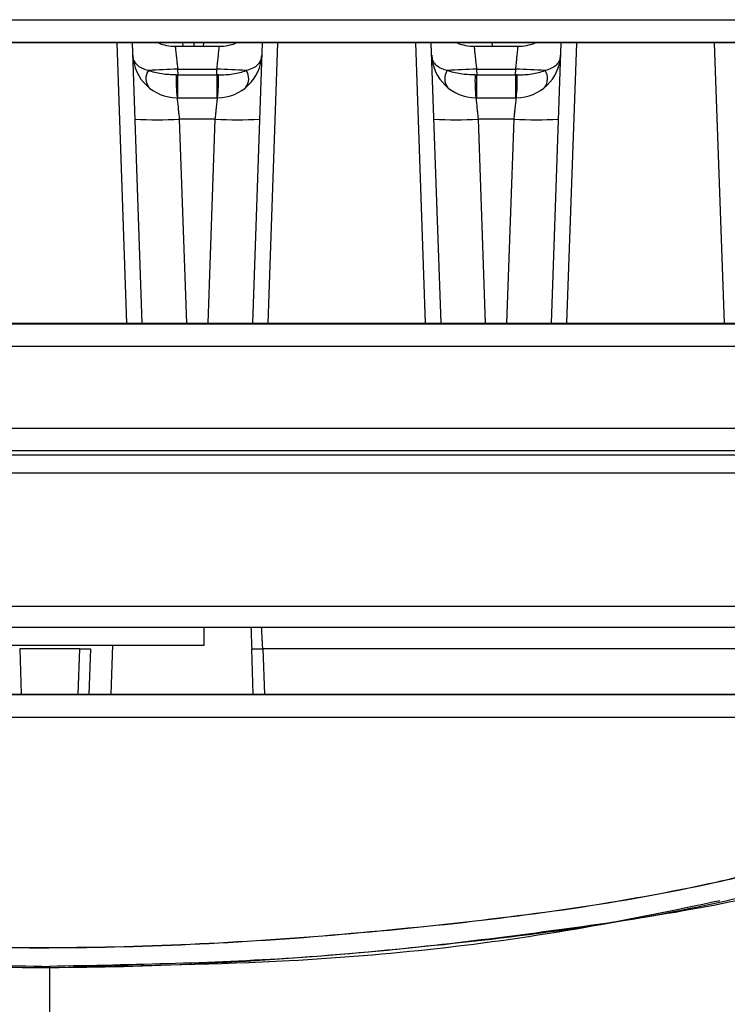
# Model space of a CAD drawing. Header units: millimetres. Extents: x -0.57 to 0.95, y -0.4 to 0.71.
# Tile 123 of 256: x 0.0991 to 0.1311, y 0.5586 to 0.6032. Entities that reach past the tile are written whole.
import ezdxf

# ---------------------------------------------------------------- set-up
doc = ezdxf.new("R2010")
doc.units = ezdxf.units.MM
doc.layers.add('FORMAT', color=7, linetype='Continuous')

msp = doc.modelspace()

# ---------------------------------------------------------------- linework, layer by layer
at = {"layer": 'FORMAT', "color": 7, "linetype": 'Continuous', "lineweight": 25}
for p, q in [((0.051969, 0.602156), (0.147969, 0.602156)), ((0.147969, 0.602121), (0.051969, 0.602121)), ((0.103966, 0.589421), (0.103522, 0.602121)), ((0.104665, 0.589421), (0.104222, 0.602121)), ((0.106159, 0.601969), (0.108154, 0.601969)), ((0.10651, 0.601969), (0.106507, 0.602121)), ((0.10701, 0.601969), (0.107007, 0.602121)), ((0.10743, 0.602121), (0.107427, 0.601969)), ((0.11009, 0.602121), (0.109647, 0.589421)), ((0.11079, 0.602121), (0.110347, 0.589421)), ((0.117491, 0.589421), (0.117047, 0.602121)), ((0.11819, 0.589421), (0.117747, 0.602121)), ((0.119684, 0.601969), (0.121679, 0.601969)), ((0.12051, 0.601969), (0.120507, 0.602121)), ((0.123615, 0.602121), (0.123172, 0.589421)), ((0.124315, 0.602121), (0.123872, 0.589421)), ((0.131016, 0.589421), (0.130572, 0.602121)), ((0.110071, 0.601569), (0.110019, 0.601328)), ((0.123596, 0.601569), (0.123544, 0.601328)), ((0.106267, 0.600934), (0.106276, 0.600674)), ((0.106267, 0.600934), (0.108045, 0.600934)), ((0.108036, 0.600674), (0.108045, 0.600934)), ((0.119792, 0.600934), (0.119801, 0.600674)), ((0.119792, 0.600934), (0.12157, 0.600934)), ((0.121561, 0.600674), (0.12157, 0.600934)), ((0.106204, 0.600673), (0.106276, 0.600674)), ((0.106276, 0.600674), (0.108036, 0.600674)), ((0.106276, 0.599639), (0.106276, 0.600674)), ((0.108036, 0.600674), (0.108036, 0.599639)), ((0.108109, 0.600673), (0.108036, 0.600674)), ((0.119729, 0.600673), (0.119801, 0.600674)), ((0.119801, 0.600674), (0.121561, 0.600674)), ((0.119801, 0.599639), (0.119801, 0.600674)), ((0.121561, 0.600674), (0.121561, 0.599639)), ((0.121634, 0.600673), (0.121561, 0.600674)), ((0.10624, 0.599639), (0.108072, 0.599639)), ((0.119765, 0.599639), (0.121597, 0.599639)), ((0.107971, 0.598674), (0.106341, 0.598674)), ((0.106341, 0.598674), (0.106664, 0.589421)), ((0.107648, 0.589421), (0.107971, 0.598674)), ((0.121496, 0.598674), (0.119866, 0.598674)), ((0.119866, 0.598674), (0.120189, 0.589421)), ((0.121173, 0.589421), (0.121496, 0.598674)), ((0.063602, 0.589421), (0.137684, 0.589421)), ((0.137744, 0.589386), (0.063663, 0.589386)), ((0.137716, 0.588369), (0.063741, 0.588369)), ((0.063221, 0.583656), (0.137259, 0.583656)), ((0.06354, 0.583457), (0.137623, 0.583457)), ((0.059513, 0.582639), (0.141424, 0.582639)), ((0.059724, 0.576604), (0.141213, 0.576604)), ((0.141213, 0.575639), (0.059724, 0.575639)), ((0.107469, 0.574839), (0.107469, 0.575639)), ((0.101819, 0.574674), (0.099118, 0.574674)), ((0.099118, 0.574674), (0.09919, 0.572621)), ((0.101819, 0.574674), (0.101748, 0.572621)), ((0.102319, 0.574674), (0.102247, 0.572621)), ((0.103324, 0.574839), (0.103247, 0.572621)), ((0.10969, 0.572621), (0.109618, 0.574674)), ((0.134325, 0.574674), (0.110118, 0.574674)), ((0.110118, 0.574674), (0.11019, 0.572621)), ((0.063762, 0.572621), (0.134208, 0.572621)), ((0.13418, 0.572586), (0.063762, 0.572586)), ((0.134051, 0.571569), (0.063762, 0.571569))]:
    msp.add_line(p, q, dxfattribs=at)
at = {"layer": 'FORMAT', "color": 7, "linetype": 'Continuous', "lineweight": 25, "flags": 128}
for points in [[(0.051969, 0.603173), (0.05487, 0.603173), (0.066478, 0.603173), (0.078085, 0.603173), (0.089692, 0.603173), (0.1013, 0.603173), (0.112907, 0.603173), (0.124514, 0.603173), (0.147969, 0.603173)], [(0.063221, 0.584673), (0.066479, 0.584673), (0.078087, 0.584673), (0.089695, 0.584673), (0.101303, 0.584673), (0.112911, 0.584673), (0.124519, 0.584673), (0.137299, 0.584673)]]:
    msp.add_lwpolyline(points, dxfattribs=at)
at = {"layer": 'FORMAT', "color": 7, "linetype": 'Continuous', "lineweight": 25}
for centre, radius, start, end in [((0.106159, 0.603969), 0.0020000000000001, 247.511689, 270), ((0.108154, 0.603969), 0.002, 270, 292.488311), ((0.119684, 0.603969), 0.0020000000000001, 247.511689, 270), ((0.121679, 0.603969), 0.002, 270, 292.488311), ((0.10624, 0.601639), 0.002, 182, 270), ((0.108072, 0.601639), 0.002, 270, 358), ((0.119765, 0.601639), 0.002, 182, 270), ((0.121597, 0.601639), 0.002, 270, 358), ((0.105485, 0.600501), 0.0006570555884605, 145.851356, 218.148644), ((0.107766, 0.555981), 0.0449785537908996, 91.909925, 93.601131), ((0.106546, 0.555981), 0.0449785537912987, 86.398869, 88.090075), ((0.108828, 0.600501), 0.0006570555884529, 321.851356, 34.148644), ((0.11901, 0.600501), 0.0006570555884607, 145.851356, 218.148644), ((0.121291, 0.555981), 0.0449785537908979, 91.909925, 93.601131), ((0.120071, 0.555981), 0.0449785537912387, 86.398869, 88.090075), ((0.122353, 0.600501), 0.0006570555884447, 321.851356, 34.148644), ((0.113466, 0.600409), 0.007266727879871, 177.919197, 186.080803), ((0.100847, 0.600409), 0.0072667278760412, 353.919197, 2.080803), ((0.126991, 0.600409), 0.0072667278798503, 177.919197, 186.080803), ((0.114372, 0.600409), 0.0072667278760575, 353.919197, 2.080803), ((0.105342, 0.613012), 0.0143731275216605, 266.012899, 273.987101), ((0.108971, 0.613012), 0.0143731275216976, 266.012899, 273.987101), ((0.118867, 0.613012), 0.0143731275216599, 266.012899, 273.987101), ((0.122496, 0.613012), 0.0143731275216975, 266.012899, 273.987101), ((0.102069, 0.578259), 0.0035932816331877, 266.012899, 273.987102), ((0.109868, 0.578259), 0.0035932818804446, 266.012899, 273.987101)]:
    msp.add_arc(centre, radius, start, end, dxfattribs=at)
for points, knots in [([(0.1061585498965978, 0.601969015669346), (0.106160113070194, 0.601954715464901), (0.1061624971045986, 0.6019329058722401), (0.1061761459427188, 0.6018020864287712), (0.1061925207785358, 0.6016431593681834), (0.106215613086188, 0.6014309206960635), (0.1062418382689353, 0.6011766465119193), (0.1062581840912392, 0.6010188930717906), (0.1062669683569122, 0.6009341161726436)], [0, 0, 0, 0, 0.2415379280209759, 0.3683754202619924, 0.4989270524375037, 0.7048956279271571, 0.8414105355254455, 1, 1, 1, 1]), ([(0.1080453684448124, 0.6009341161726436), (0.1080541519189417, 0.6010188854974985), (0.1080704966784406, 0.6011766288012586), (0.108096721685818, 0.6014309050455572), (0.1081198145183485, 0.6016431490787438), (0.108136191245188, 0.6018020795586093), (0.1081498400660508, 0.6019329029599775), (0.1081522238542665, 0.6019547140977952), (0.1081537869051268, 0.601969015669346)], [0, 0, 0, 0, 0.1585754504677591, 0.2950856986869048, 0.5010729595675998, 0.6316157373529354, 0.7584502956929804, 0.9999999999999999, 0.9999999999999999, 0.9999999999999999, 0.9999999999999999]), ([(0.1196835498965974, 0.601969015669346), (0.1196851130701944, 0.6019547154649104), (0.1196874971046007, 0.6019329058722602), (0.119701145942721, 0.6018020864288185), (0.1197175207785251, 0.601643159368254), (0.1197406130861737, 0.6014309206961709), (0.1197668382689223, 0.6011766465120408), (0.1197831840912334, 0.6010188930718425), (0.1197919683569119, 0.6009341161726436)], [0, 0, 0, 0, 0.2415379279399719, 0.3683754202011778, 0.4989270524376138, 0.7048956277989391, 0.8414105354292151, 0.9999999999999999, 0.9999999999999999, 0.9999999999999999, 0.9999999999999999]), ([(0.1215703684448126, 0.6009341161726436), (0.1215791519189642, 0.6010188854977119), (0.1215954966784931, 0.6011766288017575), (0.1216217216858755, 0.6014309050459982), (0.1216448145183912, 0.6016431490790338), (0.1216611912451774, 0.6018020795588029), (0.1216748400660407, 0.6019329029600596), (0.1216772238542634, 0.6019547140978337), (0.1216787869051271, 0.601969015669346)], [0, 0, 0, 0, 0.1585754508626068, 0.2950856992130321, 0.5010729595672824, 0.6316157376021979, 0.758450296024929, 1, 1, 1, 1]), ([(0.1049409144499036, 0.6008702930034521), (0.1048372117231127, 0.6009014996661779), (0.104631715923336, 0.6009633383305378), (0.1044127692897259, 0.6011189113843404), (0.1043332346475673, 0.601258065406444), (0.1042933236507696, 0.6013278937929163)], [0, 0, 0, 0, 0.3366675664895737, 0.6671355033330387, 1, 1, 1, 1]), ([(0.1100190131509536, 0.6013278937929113), (0.1099791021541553, 0.6012580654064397), (0.1098995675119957, 0.6011189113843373), (0.1096806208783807, 0.6009633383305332), (0.1094751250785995, 0.6009014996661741), (0.1093714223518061, 0.6008702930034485)], [0, 0, 0, 0, 0.3328644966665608, 0.6633324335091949, 1, 1, 1, 1]), ([(0.1184659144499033, 0.6008702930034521), (0.1183622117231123, 0.6009014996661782), (0.1181567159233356, 0.6009633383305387), (0.1179377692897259, 0.6011189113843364), (0.1178582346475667, 0.601258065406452), (0.1178183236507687, 0.6013278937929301)], [0, 0, 0, 0, 0.3366675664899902, 0.6671355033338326, 1, 1, 1, 1]), ([(0.123544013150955, 0.6013278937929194), (0.1235041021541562, 0.6012580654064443), (0.1234245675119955, 0.601118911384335), (0.1232056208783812, 0.600963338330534), (0.1230001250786, 0.6009014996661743), (0.1228964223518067, 0.6008702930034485)], [0, 0, 0, 0, 0.3328644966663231, 0.6633324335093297, 1, 1, 1, 1]), ([(0.1062038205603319, 0.6006726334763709), (0.1059765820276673, 0.600678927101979), (0.1055043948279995, 0.6006920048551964), (0.1051333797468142, 0.6008093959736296), (0.1049409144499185, 0.6008702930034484)], [0, 0, 0, 0, 0.4812467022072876, 0.9999999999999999, 0.9999999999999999, 0.9999999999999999, 0.9999999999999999]), ([(0.1081085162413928, 0.600672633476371), (0.1083357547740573, 0.6006789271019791), (0.108807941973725, 0.6006920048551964), (0.1091789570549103, 0.6008093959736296), (0.1093714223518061, 0.6008702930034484)], [0, 0, 0, 0, 0.4812467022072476, 1, 1, 1, 1]), ([(0.1197288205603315, 0.6006726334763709), (0.1195015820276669, 0.6006789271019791), (0.1190293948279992, 0.6006920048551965), (0.1186583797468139, 0.6008093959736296), (0.1184659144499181, 0.6008702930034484)], [0, 0, 0, 0, 0.4812467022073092, 1, 1, 1, 1]), ([(0.1216335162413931, 0.6006726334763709), (0.1218607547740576, 0.600678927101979), (0.1223329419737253, 0.6006920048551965), (0.1227039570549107, 0.6008093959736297), (0.1228964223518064, 0.6008702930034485)], [0, 0, 0, 0, 0.4812467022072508, 1, 1, 1, 1]), ([(0.1062399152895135, 0.5996390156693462), (0.1062414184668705, 0.5996253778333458), (0.1062445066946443, 0.5995973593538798), (0.1062660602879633, 0.5993872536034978), (0.1062929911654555, 0.5991371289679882), (0.1063177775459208, 0.5988977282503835), (0.1063329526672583, 0.5987516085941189), (0.1063410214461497, 0.5986739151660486)], [0, 0, 0, 0, 0.2425734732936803, 0.4983591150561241, 0.7122905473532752, 0.8470217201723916, 1, 1, 1, 1]), ([(0.107971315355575, 0.5986739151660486), (0.1079793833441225, 0.5987516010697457), (0.1079945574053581, 0.598897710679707), (0.1080193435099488, 0.5991371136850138), (0.1080462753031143, 0.5993872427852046), (0.1080678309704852, 0.5995973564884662), (0.1080709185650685, 0.5996253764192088), (0.1080724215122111, 0.5996390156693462)], [0, 0, 0, 0, 0.1529635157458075, 0.2876897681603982, 0.5016407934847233, 0.7574138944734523, 1, 1, 1, 1]), ([(0.1197649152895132, 0.5996390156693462), (0.1197664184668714, 0.5996253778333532), (0.1197695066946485, 0.5995973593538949), (0.1197910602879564, 0.5993872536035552), (0.1198179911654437, 0.5991371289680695), (0.1198427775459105, 0.5988977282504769), (0.1198579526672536, 0.598751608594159), (0.1198660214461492, 0.5986739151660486)], [0, 0, 0, 0, 0.242573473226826, 0.4983591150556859, 0.7122905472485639, 0.8470217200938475, 0.9999999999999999, 0.9999999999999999, 0.9999999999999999, 0.9999999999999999]), ([(0.1214963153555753, 0.5986739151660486), (0.1215043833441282, 0.5987516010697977), (0.1215195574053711, 0.5988977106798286), (0.1215443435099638, 0.5991371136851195), (0.1215712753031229, 0.5993872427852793), (0.1215928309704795, 0.599597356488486), (0.1215959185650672, 0.5996253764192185), (0.1215974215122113, 0.5996390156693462)], [0, 0, 0, 0, 0.1529635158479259, 0.2876897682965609, 0.5016407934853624, 0.7574138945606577, 1, 1, 1, 1]), ([(0.1095845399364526, 0.5756390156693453), (0.1095895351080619, 0.5754959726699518), (0.1095995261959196, 0.5752098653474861), (0.1096120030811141, 0.574852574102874), (0.1096182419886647, 0.5746739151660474)], [0, 0, 0, 0, 0.4999627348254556, 1, 1, 1, 1]), ([(0.1101179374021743, 0.5746739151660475), (0.1101139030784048, 0.5747516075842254), (0.1101063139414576, 0.5748977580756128), (0.1100939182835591, 0.5751372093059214), (0.1100804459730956, 0.5753874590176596), (0.1100696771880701, 0.5755974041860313), (0.1100681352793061, 0.575625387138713), (0.1100673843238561, 0.5756390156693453)], [0, 0, 0, 0, 0.1526682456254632, 0.2871906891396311, 0.500987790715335, 0.7569662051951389, 1, 1, 1, 1]), ([(0.0665804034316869, 0.5647570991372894), (0.0700223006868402, 0.5640539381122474), (0.0778243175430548, 0.5624600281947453), (0.0902943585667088, 0.5612702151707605), (0.1038784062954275, 0.5609750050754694), (0.117388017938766, 0.5619614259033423), (0.1275929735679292, 0.5633247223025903), (0.1331179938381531, 0.5646912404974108), (0.1343569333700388, 0.5649976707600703)], [0, 0, 0, 0, 0.1541860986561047, 0.3495056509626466, 0.5490786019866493, 0.7501249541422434, 0.9439676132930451, 1, 1, 1, 1]), ([(0.0665804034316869, 0.5647482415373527), (0.0700218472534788, 0.5640451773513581), (0.0778236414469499, 0.5624513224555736), (0.0902936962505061, 0.561261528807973), (0.1038784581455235, 0.5609662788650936), (0.1173887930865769, 0.561952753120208), (0.1275937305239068, 0.5633159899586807), (0.1331184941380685, 0.5646824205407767), (0.1343569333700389, 0.5649887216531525)], [0, 0, 0, 0, 0.1541658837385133, 0.3494958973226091, 0.5490795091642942, 0.7501365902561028, 0.9439902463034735, 1, 1, 1, 1]), ([(0.0662312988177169, 0.5639775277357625), (0.0663517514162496, 0.5639470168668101), (0.070137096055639, 0.5629881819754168), (0.0777618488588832, 0.5618260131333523), (0.0890648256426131, 0.5605028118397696), (0.0966626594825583, 0.5603569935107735), (0.1004686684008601, 0.5602839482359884)], [0, 0, 0, 0, 0.0108060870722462, 0.3395922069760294, 0.669179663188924, 1, 1, 1, 1]), ([(0.0662396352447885, 0.5638962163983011), (0.0700260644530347, 0.5631327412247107), (0.0781587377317, 0.561492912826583), (0.0908822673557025, 0.5603350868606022), (0.1043478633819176, 0.5600918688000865), (0.1179272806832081, 0.5611136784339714), (0.12805319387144, 0.5624590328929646), (0.1335048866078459, 0.5638461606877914), (0.1345056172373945, 0.5641007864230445)], [0, 0, 0, 0, 0.1683097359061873, 0.3615036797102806, 0.5560401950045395, 0.754785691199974, 0.9549876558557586, 1, 1, 1, 1]), ([(0.1347060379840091, 0.5639775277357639), (0.1345855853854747, 0.5639470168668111), (0.1308002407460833, 0.5629881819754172), (0.1231754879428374, 0.5618260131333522), (0.1118725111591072, 0.5605028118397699), (0.1042746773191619, 0.5603569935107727), (0.1004686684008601, 0.560283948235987)], [0, 0, 0, 0, 0.0108060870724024, 0.3395922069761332, 0.6691796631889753, 1, 1, 1, 1]), ([(0.1308015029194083, 0.5632537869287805), (0.1287530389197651, 0.562826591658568), (0.122328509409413, 0.5614867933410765), (0.1125380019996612, 0.5604275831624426), (0.1048144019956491, 0.560312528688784), (0.1015604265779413, 0.560264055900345)], [0, 0, 0, 0, 0.2131509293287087, 0.668498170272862, 0.9999999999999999, 0.9999999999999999, 0.9999999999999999, 0.9999999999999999]), ([(0.1004686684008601, 0.5602839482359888), (0.1004686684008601, 0.5529543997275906), (0.1004686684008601, 0.5443264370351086), (0.1004686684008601, 0.5358747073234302), (0.1004686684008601, 0.53450175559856)], [0.7013092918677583, 0.7013092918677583, 0.7013092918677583, 0.7013092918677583, 0.9513092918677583, 1, 1, 1, 1])]:
    msp.add_open_spline(points, degree=3, knots=knots, dxfattribs=at)
msp.add_open_spline([(0.0934686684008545, 0.5748390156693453), (0.0935738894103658, 0.5748390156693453), (0.0937843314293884, 0.5748390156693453), (0.0954030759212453, 0.5748390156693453), (0.0977168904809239, 0.5748390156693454), (0.1004686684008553, 0.5748390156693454), (0.1032204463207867, 0.5748390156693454), (0.1055342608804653, 0.5748390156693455), (0.1071530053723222, 0.5748390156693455), (0.1073634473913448, 0.5748390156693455), (0.1074686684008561, 0.5748390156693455)], degree=3, dxfattribs=at)

doc.saveas('drawing.dxf')
